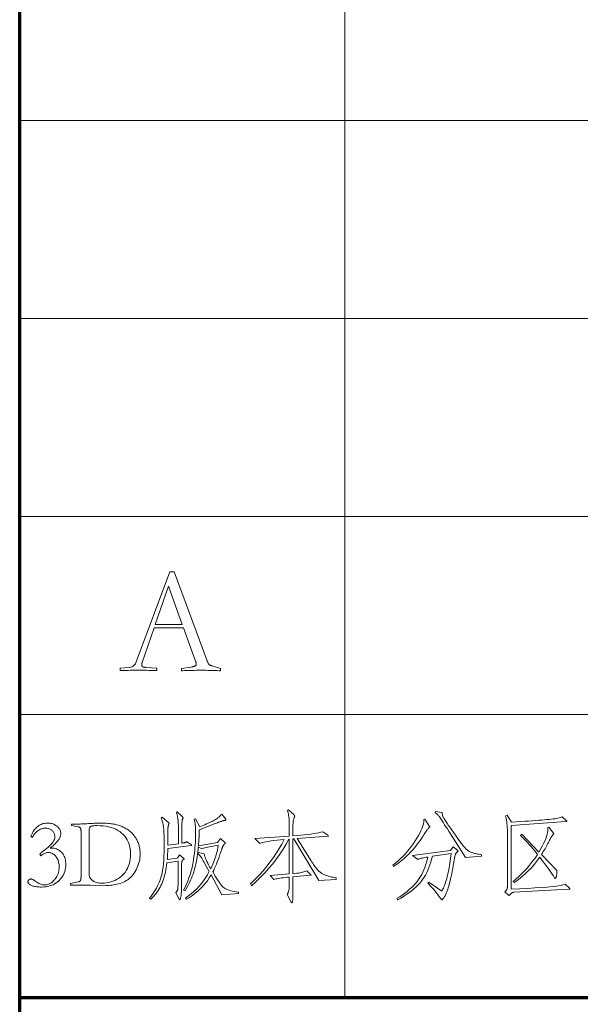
# Model space of a CAD drawing. Extents: x 0 to 1189, y 0 to 841.
# Tile 89 of 132: x 989 to 1009, y 76 to 111. Entities that reach past the tile are written whole.
import ezdxf

# ---------------------------------------------------------------- set-up
doc = ezdxf.new("R2010")
doc.units = 0

msp = doc.modelspace()

# ---------------------------------------------------------------- linework, layer by layer
at = {"color": 5, "lineweight": 70}
for p, q in [((989, 20), (989, 821)), ((989, 76), (1169, 76))]:
    msp.add_line(p, q, dxfattribs=at)
at = {"color": 7, "lineweight": 13}
for p, q in [((1000.5, 821), (1000.5, 76)), ((1169, 107), (989, 107)), ((1169, 100), (989, 100)), ((1169, 93), (989, 93)), ((1169, 86), (989, 86))]:
    msp.add_line(p, q, dxfattribs=at)
for points in [[(993.754, 89.064), (993.331, 87.839), (993.328, 87.829), (993.326, 87.819), (993.323, 87.81), (993.321, 87.801), (993.32, 87.792), (993.318, 87.784), (993.317, 87.776), (993.316, 87.768), (993.316, 87.761), (993.316, 87.755), (993.316, 87.747), (993.317, 87.739), (993.318, 87.731), (993.321, 87.725), (993.324, 87.718), (993.327, 87.712), (993.331, 87.706), (993.336, 87.701), (993.341, 87.696), (993.347, 87.692), (993.354, 87.688), (993.363, 87.684), (993.372, 87.68), (993.384, 87.677), (993.396, 87.674), (993.41, 87.672), (993.425, 87.67), (993.442, 87.668), (993.46, 87.666), (993.479, 87.665), (993.849, 87.639), (993.849, 87.554), (993.824, 87.556), (993.791, 87.558), (993.748, 87.56), (993.697, 87.561), (993.636, 87.562), (993.567, 87.563), (993.489, 87.564), (993.401, 87.564), (993.305, 87.565), (993.2, 87.565), (993.094, 87.565), (992.998, 87.564), (992.91, 87.564), (992.832, 87.563), (992.763, 87.562), (992.702, 87.561), (992.651, 87.56), (992.608, 87.558), (992.575, 87.556), (992.55, 87.554), (992.55, 87.639), (992.883, 87.665), (992.917, 87.67), (992.948, 87.678), (992.978, 87.689), (993.005, 87.704), (993.031, 87.722), (993.054, 87.743), (993.075, 87.768), (993.094, 87.795), (993.111, 87.826), (993.126, 87.861), (994.308, 91.049), (994.461, 91.049), (995.628, 87.897), (995.635, 87.88), (995.642, 87.864), (995.65, 87.849), (995.657, 87.835), (995.664, 87.822), (995.67, 87.811), (995.677, 87.8), (995.684, 87.791), (995.69, 87.783), (995.696, 87.776), (995.703, 87.77), (995.711, 87.764), (995.72, 87.758), (995.73, 87.752), (995.741, 87.746), (995.753, 87.74), (995.767, 87.734), (995.781, 87.729), (995.796, 87.723), (995.813, 87.718), (996.103, 87.628), (996.103, 87.549), (996.048, 87.552), (995.989, 87.555), (995.928, 87.557), (995.863, 87.559), (995.795, 87.561), (995.725, 87.562), (995.651, 87.563), (995.574, 87.564), (995.494, 87.565), (995.411, 87.565), (995.328, 87.565), (995.249, 87.564), (995.172, 87.563), (995.098, 87.562), (995.027, 87.561), (994.96, 87.559), (994.895, 87.557), (994.834, 87.555), (994.775, 87.552), (994.72, 87.549), (994.72, 87.628), (995.068, 87.681), (995.088, 87.684), (995.106, 87.688), (995.123, 87.691), (995.139, 87.695), (995.153, 87.698), (995.167, 87.702), (995.179, 87.706), (995.19, 87.71), (995.2, 87.714), (995.208, 87.718), (995.216, 87.722), (995.222, 87.727), (995.228, 87.733), (995.234, 87.738), (995.238, 87.744), (995.241, 87.751), (995.244, 87.758), (995.246, 87.765), (995.247, 87.773), (995.248, 87.781), (995.247, 87.788), (995.247, 87.796), (995.245, 87.804), (995.244, 87.813), (995.241, 87.824), (995.238, 87.835), (995.235, 87.846), (995.231, 87.859), (995.226, 87.873), (995.221, 87.887), (994.794, 89.064)], [(994.752, 89.18), (994.261, 90.542), (993.796, 89.18)], [(995.066, 81.402), (995.068, 81.4), (995.071, 81.398), (995.073, 81.396), (995.075, 81.394), (995.076, 81.392), (995.077, 81.391), (995.078, 81.389), (995.079, 81.387), (995.079, 81.385), (995.08, 81.383), (995.079, 81.382), (995.079, 81.38), (995.078, 81.379), (995.077, 81.377), (995.075, 81.376), (995.073, 81.375), (995.071, 81.374), (995.068, 81.373), (995.065, 81.372), (995.062, 81.371), (994.24, 81.271), (994.239, 81.222), (994.237, 81.176), (994.236, 81.131), (994.234, 81.089), (994.232, 81.048), (994.23, 81.009), (994.229, 80.972), (994.227, 80.936), (994.225, 80.903), (994.223, 80.872), (994.583, 80.927), (994.656, 81.038), (994.805, 80.913), (994.807, 80.912), (994.809, 80.91), (994.811, 80.909), (994.812, 80.907), (994.813, 80.905), (994.814, 80.904), (994.815, 80.902), (994.815, 80.9), (994.816, 80.898), (994.816, 80.896), (994.816, 80.894), (994.815, 80.892), (994.815, 80.89), (994.814, 80.888), (994.812, 80.886), (994.811, 80.885), (994.809, 80.883), (994.807, 80.881), (994.805, 80.88), (994.802, 80.879), (994.788, 80.871), (994.776, 80.861), (994.765, 80.849), (994.755, 80.836), (994.747, 80.82), (994.741, 80.803), (994.736, 80.784), (994.732, 80.763), (994.73, 80.74), (994.729, 80.716), (994.729, 79.994), (994.729, 79.943), (994.728, 79.894), (994.727, 79.847), (994.726, 79.803), (994.724, 79.762), (994.721, 79.723), (994.718, 79.687), (994.715, 79.653), (994.711, 79.622), (994.707, 79.593), (994.702, 79.567), (994.697, 79.544), (994.693, 79.523), (994.688, 79.506), (994.683, 79.491), (994.678, 79.478), (994.672, 79.469), (994.667, 79.462), (994.662, 79.458), (994.656, 79.456), (994.654, 79.456), (994.652, 79.457), (994.651, 79.457), (994.649, 79.458), (994.648, 79.459), (994.646, 79.46), (994.645, 79.461), (994.644, 79.463), (994.643, 79.465), (994.642, 79.467), (994.528, 79.713), (994.537, 79.724), (994.545, 79.736), (994.552, 79.747), (994.559, 79.759), (994.566, 79.771), (994.571, 79.783), (994.577, 79.795), (994.581, 79.807), (994.585, 79.82), (994.589, 79.833), (994.592, 79.847), (994.594, 79.865), (994.597, 79.886), (994.599, 79.91), (994.6, 79.937), (994.602, 79.968), (994.603, 80.002), (994.604, 80.039), (994.604, 80.079), (994.604, 80.122), (994.604, 80.823), (994.209, 80.761), (994.197, 80.673), (994.184, 80.588), (994.169, 80.506), (994.153, 80.427), (994.135, 80.351), (994.116, 80.278), (994.095, 80.208), (994.073, 80.141), (994.05, 80.077), (994.025, 80.017), (993.998, 79.958), (993.968, 79.9), (993.936, 79.843), (993.902, 79.787), (993.865, 79.732), (993.825, 79.677), (993.782, 79.624), (993.737, 79.572), (993.69, 79.521), (993.64, 79.47), (993.595, 79.512), (993.65, 79.583), (993.702, 79.654), (993.75, 79.725), (993.796, 79.797), (993.838, 79.869), (993.876, 79.941), (993.911, 80.013), (993.943, 80.086), (993.972, 80.159), (993.997, 80.232), (994.02, 80.31), (994.04, 80.398), (994.057, 80.497), (994.073, 80.606), (994.086, 80.725), (994.096, 80.854), (994.104, 80.993), (994.11, 81.142), (994.114, 81.302), (994.115, 81.472), (994.114, 81.6), (994.111, 81.719), (994.105, 81.829), (994.097, 81.93), (994.087, 82.021), (994.075, 82.102), (994.061, 82.175), (994.044, 82.238), (994.025, 82.291), (994.004, 82.336), (994.035, 82.37), (994.271, 82.173), (994.274, 82.17), (994.276, 82.168), (994.278, 82.166), (994.28, 82.164), (994.282, 82.162), (994.283, 82.16), (994.284, 82.158), (994.285, 82.156), (994.285, 82.154), (994.285, 82.152), (994.285, 82.15), (994.285, 82.147), (994.284, 82.145), (994.283, 82.142), (994.282, 82.14), (994.281, 82.137), (994.279, 82.134), (994.277, 82.131), (994.275, 82.127), (994.273, 82.124), (994.271, 82.12), (994.268, 82.115), (994.266, 82.109), (994.264, 82.101), (994.261, 82.093), (994.259, 82.083), (994.257, 82.073), (994.255, 82.061), (994.253, 82.048), (994.25, 82.034), (994.248, 82.019), (994.247, 82.005), (994.245, 81.992), (994.244, 81.978), (994.243, 81.965), (994.242, 81.953), (994.241, 81.94), (994.24, 81.928), (994.24, 81.917), (994.24, 81.905), (994.243, 81.704), (994.244, 81.679), (994.245, 81.652), (994.245, 81.624), (994.245, 81.594), (994.245, 81.562), (994.245, 81.529), (994.245, 81.493), (994.245, 81.457), (994.244, 81.418), (994.243, 81.378), (994.615, 81.434), (994.615, 82.006), (994.614, 82.076), (994.612, 82.141), (994.608, 82.203), (994.603, 82.261), (994.596, 82.316), (994.588, 82.366), (994.579, 82.413), (994.568, 82.456), (994.556, 82.495), (994.542, 82.53), (994.573, 82.561), (994.76, 82.381), (994.765, 82.377), (994.769, 82.373), (994.773, 82.369), (994.776, 82.365), (994.779, 82.362), (994.781, 82.359), (994.782, 82.356), (994.784, 82.353), (994.784, 82.35), (994.785, 82.348), (994.785, 82.345), (994.784, 82.343), (994.783, 82.34), (994.782, 82.337), (994.781, 82.334), (994.78, 82.331), (994.778, 82.328), (994.776, 82.325), (994.773, 82.322), (994.771, 82.318), (994.764, 82.308), (994.758, 82.294), (994.753, 82.275), (994.749, 82.252), (994.745, 82.225), (994.742, 82.193), (994.739, 82.156), (994.737, 82.115), (994.736, 82.07), (994.736, 82.02), (994.736, 81.454), (994.76, 81.458), (994.783, 81.462), (994.805, 81.466), (994.825, 81.471), (994.844, 81.476), (994.861, 81.482), (994.877, 81.487), (994.892, 81.493), (994.905, 81.5), (994.917, 81.506)], [(1000.19, 80.174), (999.586, 80.133), (998.698, 81.607), (998.667, 81.604), (998.667, 80.376), (998.734, 80.383), (998.798, 80.391), (998.857, 80.399), (998.912, 80.408), (998.963, 80.417), (999.01, 80.427), (999.052, 80.438), (999.09, 80.449), (999.123, 80.46), (999.152, 80.473), (999.291, 80.351), (999.294, 80.349), (999.296, 80.347), (999.298, 80.345), (999.3, 80.343), (999.301, 80.341), (999.303, 80.339), (999.304, 80.338), (999.304, 80.336), (999.305, 80.334), (999.305, 80.332), (999.305, 80.331), (999.304, 80.329), (999.303, 80.328), (999.302, 80.327), (999.301, 80.326), (999.299, 80.325), (999.296, 80.324), (999.294, 80.324), (999.291, 80.324), (999.288, 80.324), (998.667, 80.268), (998.667, 79.848), (998.666, 79.78), (998.666, 79.717), (998.665, 79.659), (998.665, 79.608), (998.664, 79.562), (998.662, 79.521), (998.661, 79.487), (998.659, 79.458), (998.657, 79.434), (998.654, 79.416), (998.652, 79.402), (998.649, 79.39), (998.647, 79.378), (998.644, 79.369), (998.642, 79.36), (998.639, 79.354), (998.637, 79.348), (998.634, 79.345), (998.631, 79.343), (998.628, 79.342), (998.626, 79.342), (998.623, 79.343), (998.62, 79.344), (998.617, 79.346), (998.615, 79.349), (998.612, 79.352), (998.609, 79.355), (998.606, 79.36), (998.603, 79.364), (998.601, 79.37), (998.465, 79.644), (998.479, 79.669), (998.492, 79.697), (998.503, 79.728), (998.512, 79.762), (998.52, 79.799), (998.527, 79.839), (998.532, 79.882), (998.535, 79.928), (998.537, 79.977), (998.538, 80.029), (998.538, 80.254), (998.46, 80.247), (998.388, 80.24), (998.32, 80.232), (998.257, 80.224), (998.2, 80.216), (998.148, 80.208), (998.101, 80.199), (998.059, 80.19), (998.022, 80.18), (997.99, 80.171), (997.862, 80.306), (998.538, 80.365), (998.538, 81.593), (998.524, 81.593), (998.425, 81.414), (998.319, 81.238), (998.205, 81.065), (998.084, 80.896), (997.955, 80.729), (997.818, 80.567), (997.674, 80.407), (997.522, 80.251), (997.363, 80.098), (997.196, 79.949), (997.161, 80.015), (997.318, 80.17), (997.467, 80.326), (997.608, 80.482), (997.74, 80.638), (997.863, 80.794), (997.979, 80.951), (998.085, 81.108), (998.183, 81.265), (998.273, 81.422), (998.354, 81.579), (998.225, 81.568), (998.106, 81.556), (997.996, 81.544), (997.896, 81.532), (997.805, 81.519), (997.724, 81.505), (997.653, 81.491), (997.592, 81.477), (997.54, 81.463), (997.497, 81.448), (997.317, 81.621), (998.538, 81.701), (998.538, 82.089), (998.538, 82.153), (998.536, 82.213), (998.532, 82.271), (998.528, 82.327), (998.522, 82.38), (998.514, 82.43), (998.506, 82.478), (998.496, 82.523), (998.485, 82.566), (998.472, 82.606), (998.507, 82.637), (998.694, 82.464), (998.701, 82.458), (998.707, 82.452), (998.712, 82.446), (998.716, 82.441), (998.72, 82.436), (998.723, 82.431), (998.726, 82.426), (998.728, 82.422), (998.729, 82.418), (998.729, 82.414), (998.729, 82.41), (998.728, 82.406), (998.728, 82.401), (998.727, 82.396), (998.726, 82.392), (998.724, 82.386), (998.722, 82.381), (998.72, 82.375), (998.718, 82.369), (998.715, 82.363), (998.706, 82.339), (998.698, 82.314), (998.69, 82.289), (998.684, 82.262), (998.679, 82.234), (998.674, 82.206), (998.671, 82.176), (998.669, 82.146), (998.667, 82.115), (998.667, 82.082), (998.667, 81.708), (998.811, 81.72), (998.946, 81.733), (999.073, 81.746), (999.192, 81.76), (999.301, 81.775), (999.403, 81.791), (999.495, 81.807), (999.579, 81.824), (999.654, 81.842), (999.721, 81.86), (999.898, 81.735), (999.902, 81.733), (999.906, 81.73), (999.909, 81.727), (999.911, 81.725), (999.914, 81.722), (999.916, 81.72), (999.917, 81.718), (999.918, 81.715), (999.919, 81.713), (999.919, 81.711), (999.919, 81.709), (999.918, 81.707), (999.917, 81.706), (999.916, 81.704), (999.914, 81.703), (999.911, 81.702), (999.909, 81.702), (999.906, 81.701), (999.902, 81.701), (999.898, 81.701), (998.816, 81.617), (999.308, 80.83), (999.336, 80.786), (999.364, 80.745), (999.39, 80.705), (999.415, 80.668), (999.44, 80.634), (999.464, 80.602), (999.487, 80.572), (999.509, 80.545), (999.531, 80.52), (999.551, 80.497), (999.572, 80.476), (999.593, 80.456), (999.615, 80.437), (999.638, 80.419), (999.661, 80.402), (999.686, 80.386), (999.711, 80.371), (999.737, 80.357), (999.763, 80.344), (999.791, 80.332), (999.82, 80.321), (999.851, 80.31), (999.885, 80.299), (999.921, 80.288), (999.96, 80.278), (1000.001, 80.268), (1000.044, 80.258), (1000.09, 80.248), (1000.139, 80.239), (1000.19, 80.23)], [(1005.337, 80.99), (1004.775, 80.944), (1004.182, 81.874), (1004.128, 81.958), (1004.078, 82.035), (1004.033, 82.105), (1003.991, 82.169), (1003.955, 82.225), (1003.922, 82.274), (1003.894, 82.317), (1003.87, 82.353), (1003.85, 82.381), (1003.835, 82.403), (1003.822, 82.421), (1003.808, 82.438), (1003.795, 82.454), (1003.781, 82.468), (1003.767, 82.482), (1003.753, 82.494), (1003.739, 82.506), (1003.725, 82.516), (1003.711, 82.525), (1003.696, 82.533), (1003.71, 82.571), (1003.942, 82.54), (1003.942, 82.525), (1003.943, 82.509), (1003.945, 82.493), (1003.948, 82.477), (1003.952, 82.46), (1003.956, 82.443), (1003.962, 82.426), (1003.969, 82.408), (1003.977, 82.39), (1003.986, 82.372), (1003.996, 82.352), (1004.009, 82.33), (1004.024, 82.305), (1004.041, 82.277), (1004.061, 82.246), (1004.083, 82.212), (1004.107, 82.176), (1004.133, 82.137), (1004.161, 82.096), (1004.192, 82.051), (1004.518, 81.59), (1004.55, 81.545), (1004.581, 81.504), (1004.61, 81.464), (1004.637, 81.428), (1004.664, 81.394), (1004.688, 81.363), (1004.712, 81.335), (1004.734, 81.309), (1004.754, 81.286), (1004.773, 81.265), (1004.792, 81.247), (1004.811, 81.229), (1004.83, 81.213), (1004.85, 81.198), (1004.871, 81.183), (1004.892, 81.17), (1004.913, 81.158), (1004.935, 81.147), (1004.957, 81.137), (1004.98, 81.128), (1005.004, 81.12), (1005.031, 81.112), (1005.06, 81.103), (1005.092, 81.095), (1005.126, 81.087), (1005.163, 81.078), (1005.203, 81.07), (1005.245, 81.062), (1005.29, 81.053), (1005.337, 81.045)], [(989.456, 81.656), (989.394, 81.69), (989.414, 81.737), (989.436, 81.781), (989.458, 81.823), (989.481, 81.862), (989.505, 81.899), (989.529, 81.933), (989.555, 81.965), (989.581, 81.995), (989.609, 82.021), (989.637, 82.046), (989.666, 82.068), (989.696, 82.088), (989.728, 82.105), (989.762, 82.12), (989.797, 82.133), (989.833, 82.144), (989.871, 82.152), (989.911, 82.157), (989.952, 82.161), (989.994, 82.162), (990.032, 82.161), (990.069, 82.158), (990.105, 82.152), (990.139, 82.144), (990.173, 82.134), (990.205, 82.122), (990.235, 82.108), (990.265, 82.091), (990.293, 82.072), (990.32, 82.051), (990.345, 82.029), (990.367, 82.006), (990.387, 81.982), (990.404, 81.958), (990.419, 81.934), (990.431, 81.909), (990.44, 81.884), (990.447, 81.858), (990.45, 81.832), (990.452, 81.805), (990.451, 81.778), (990.448, 81.751), (990.443, 81.725), (990.437, 81.699), (990.429, 81.673), (990.419, 81.647), (990.407, 81.622), (990.393, 81.597), (990.377, 81.573), (990.36, 81.548), (990.34, 81.524), (990.319, 81.499), (990.295, 81.473), (990.27, 81.447), (990.242, 81.421), (990.213, 81.394), (990.181, 81.366), (990.147, 81.338), (990.112, 81.31), (990.074, 81.281), (990.123, 81.283), (990.171, 81.281), (990.217, 81.275), (990.26, 81.265), (990.302, 81.252), (990.341, 81.236), (990.379, 81.215), (990.414, 81.191), (990.448, 81.163), (990.48, 81.132), (990.509, 81.098), (990.534, 81.061), (990.557, 81.023), (990.577, 80.984), (990.594, 80.942), (990.608, 80.898), (990.618, 80.853), (990.626, 80.805), (990.631, 80.756), (990.632, 80.705), (990.63, 80.639), (990.623, 80.575), (990.611, 80.513), (990.594, 80.453), (990.572, 80.395), (990.546, 80.339), (990.515, 80.285), (990.479, 80.233), (990.438, 80.184), (990.393, 80.136), (990.344, 80.092), (990.292, 80.053), (990.237, 80.018), (990.18, 79.987), (990.12, 79.962), (990.058, 79.941), (989.993, 79.925), (989.925, 79.913), (989.855, 79.906), (989.782, 79.904), (989.736, 79.904), (989.691, 79.906), (989.649, 79.909), (989.609, 79.913), (989.572, 79.918), (989.536, 79.924), (989.503, 79.932), (989.473, 79.94), (989.444, 79.95), (989.418, 79.961), (989.394, 79.973), (989.373, 79.985), (989.354, 79.997), (989.338, 80.01), (989.324, 80.023), (989.313, 80.037), (989.304, 80.05), (989.298, 80.065), (989.294, 80.079), (989.293, 80.095), (989.293, 80.101), (989.294, 80.108), (989.296, 80.115), (989.298, 80.121), (989.301, 80.128), (989.305, 80.134), (989.309, 80.141), (989.314, 80.147), (989.32, 80.153), (989.326, 80.159), (989.333, 80.164), (989.339, 80.169), (989.346, 80.174), (989.353, 80.178), (989.36, 80.181), (989.367, 80.184), (989.375, 80.186), (989.382, 80.187), (989.39, 80.188), (989.397, 80.188), (989.409, 80.188), (989.421, 80.186), (989.434, 80.183), (989.447, 80.178), (989.461, 80.173), (989.474, 80.166), (989.488, 80.158), (989.503, 80.148), (989.517, 80.138), (989.532, 80.126), (989.571, 80.098), (989.608, 80.073), (989.644, 80.051), (989.678, 80.033), (989.712, 80.017), (989.744, 80.003), (989.776, 79.993), (989.806, 79.986), (989.834, 79.982), (989.862, 79.98), (989.904, 79.982), (989.945, 79.987), (989.984, 79.997), (990.023, 80.01), (990.061, 80.026), (990.098, 80.046), (990.134, 80.07), (990.168, 80.098), (990.202, 80.129), (990.235, 80.164), (990.266, 80.202), (990.293, 80.241), (990.317, 80.281), (990.338, 80.324), (990.356, 80.368), (990.37, 80.413), (990.382, 80.46), (990.39, 80.509), (990.395, 80.56), (990.396, 80.611), (990.395, 80.655), (990.392, 80.697), (990.386, 80.738), (990.379, 80.777), (990.369, 80.814), (990.357, 80.85), (990.343, 80.884), (990.326, 80.917), (990.308, 80.948), (990.287, 80.977), (990.265, 81.005), (990.241, 81.029), (990.216, 81.051), (990.19, 81.07), (990.163, 81.085), (990.135, 81.098), (990.106, 81.108), (990.076, 81.116), (990.044, 81.12), (990.011, 81.121), (989.985, 81.12), (989.96, 81.117), (989.934, 81.111), (989.907, 81.103), (989.881, 81.092), (989.855, 81.079), (989.828, 81.064), (989.801, 81.046), (989.775, 81.026), (989.748, 81.003), (989.709, 81.069), (989.723, 81.082), (989.738, 81.094), (989.752, 81.107), (989.767, 81.119), (989.782, 81.132), (989.798, 81.144), (989.813, 81.157), (989.829, 81.169), (989.846, 81.182), (989.862, 81.194), (989.935, 81.25), (989.999, 81.303), (990.057, 81.355), (990.106, 81.405), (990.148, 81.454), (990.183, 81.5), (990.209, 81.545), (990.228, 81.588), (990.24, 81.63), (990.244, 81.67), (990.243, 81.697), (990.24, 81.724), (990.235, 81.75), (990.228, 81.774), (990.22, 81.798), (990.209, 81.82), (990.197, 81.841), (990.183, 81.862), (990.166, 81.881), (990.148, 81.898), (990.129, 81.915), (990.108, 81.93), (990.087, 81.943), (990.064, 81.954), (990.041, 81.964), (990.017, 81.971), (989.992, 81.977), (989.966, 81.982), (989.939, 81.984), (989.911, 81.985), (989.883, 81.984), (989.856, 81.982), (989.829, 81.978), (989.802, 81.972), (989.776, 81.964), (989.75, 81.955), (989.724, 81.944), (989.699, 81.931), (989.673, 81.916), (989.649, 81.9), (989.625, 81.882), (989.602, 81.863), (989.58, 81.843), (989.559, 81.82), (989.539, 81.797), (989.52, 81.771), (989.503, 81.745), (989.486, 81.716), (989.471, 81.687)], [(991.17, 81.871), (991.17, 81.887), (991.169, 81.902), (991.168, 81.916), (991.167, 81.93), (991.165, 81.942), (991.162, 81.953), (991.16, 81.964), (991.157, 81.973), (991.153, 81.981), (991.149, 81.989), (991.145, 81.995), (991.139, 82.002), (991.133, 82.007), (991.126, 82.013), (991.119, 82.017), (991.11, 82.022), (991.101, 82.025), (991.091, 82.029), (991.081, 82.031), (991.069, 82.034), (990.833, 82.075), (990.833, 82.131), (990.879, 82.13), (990.926, 82.129), (990.975, 82.129), (991.027, 82.13), (991.08, 82.13), (991.135, 82.132), (991.192, 82.134), (991.251, 82.136), (991.312, 82.14), (991.375, 82.143), (991.437, 82.147), (991.495, 82.15), (991.549, 82.153), (991.6, 82.155), (991.647, 82.157), (991.69, 82.159), (991.73, 82.16), (991.765, 82.161), (991.797, 82.162), (991.826, 82.162), (991.892, 82.162), (991.956, 82.161), (992.017, 82.159), (992.075, 82.156), (992.13, 82.153), (992.182, 82.148), (992.232, 82.143), (992.278, 82.138), (992.322, 82.131), (992.363, 82.124), (992.403, 82.116), (992.441, 82.106), (992.48, 82.095), (992.518, 82.083), (992.555, 82.07), (992.592, 82.056), (992.629, 82.04), (992.665, 82.023), (992.701, 82.005), (992.736, 81.985), (992.771, 81.965), (992.804, 81.944), (992.836, 81.922), (992.866, 81.899), (992.896, 81.876), (992.924, 81.853), (992.951, 81.828), (992.977, 81.803), (993.001, 81.777), (993.024, 81.751), (993.046, 81.724), (993.067, 81.696), (993.087, 81.667), (993.106, 81.638), (993.124, 81.608), (993.141, 81.576), (993.157, 81.545), (993.172, 81.512), (993.186, 81.478), (993.199, 81.444), (993.211, 81.409), (993.222, 81.374), (993.231, 81.338), (993.239, 81.302), (993.246, 81.265), (993.252, 81.228), (993.256, 81.191), (993.259, 81.153), (993.261, 81.115), (993.262, 81.076), (993.26, 81.011), (993.255, 80.947), (993.245, 80.883), (993.233, 80.82), (993.217, 80.757), (993.197, 80.694), (993.173, 80.633), (993.146, 80.571), (993.116, 80.51), (993.081, 80.45), (993.044, 80.392), (993.005, 80.338), (992.963, 80.288), (992.92, 80.243), (992.874, 80.201), (992.826, 80.163), (992.776, 80.129), (992.724, 80.1), (992.67, 80.074), (992.613, 80.053), (992.556, 80.034), (992.499, 80.018), (992.442, 80.003), (992.385, 79.991), (992.329, 79.98), (992.274, 79.971), (992.218, 79.965), (992.163, 79.96), (992.109, 79.957), (992.055, 79.956), (991.492, 79.97), (990.799, 79.97), (990.799, 80.025), (991.069, 80.084), (991.08, 80.086), (991.09, 80.089), (991.1, 80.093), (991.108, 80.096), (991.117, 80.101), (991.124, 80.105), (991.131, 80.111), (991.137, 80.116), (991.143, 80.123), (991.147, 80.129), (991.152, 80.137), (991.155, 80.146), (991.159, 80.156), (991.162, 80.167), (991.164, 80.18), (991.166, 80.193), (991.168, 80.208), (991.169, 80.225), (991.17, 80.242), (991.17, 80.261)], [(996.741, 79.675), (996.155, 79.633), (995.773, 80.33), (995.708, 80.226), (995.638, 80.125), (995.563, 80.029), (995.483, 79.936), (995.398, 79.848), (995.308, 79.764), (995.212, 79.685), (995.112, 79.609), (995.006, 79.537), (994.896, 79.47), (994.864, 79.515), (994.968, 79.588), (995.067, 79.665), (995.162, 79.746), (995.252, 79.833), (995.339, 79.924), (995.421, 80.019), (995.499, 80.12), (995.573, 80.225), (995.642, 80.334), (995.707, 80.448), (995.555, 80.729), (995.524, 80.783), (995.495, 80.833), (995.468, 80.878), (995.442, 80.919), (995.417, 80.956), (995.394, 80.988), (995.372, 81.016), (995.352, 81.039), (995.333, 81.058), (995.315, 81.073), (995.326, 81.121), (995.524, 81.073), (995.532, 81.039), (995.543, 81.001), (995.558, 80.959), (995.576, 80.913), (995.598, 80.863), (995.623, 80.809), (995.652, 80.751), (995.685, 80.689), (995.72, 80.623), (995.759, 80.552), (995.797, 80.633), (995.832, 80.713), (995.865, 80.795), (995.895, 80.877), (995.923, 80.959), (995.949, 81.042), (995.972, 81.126), (995.993, 81.211), (996.011, 81.296), (996.027, 81.382), (995.939, 81.367), (995.858, 81.353), (995.783, 81.339), (995.715, 81.326), (995.654, 81.312), (995.599, 81.299), (995.55, 81.286), (995.508, 81.274), (995.473, 81.262), (995.444, 81.25), (995.319, 81.326), (995.311, 81.234), (995.301, 81.143), (995.29, 81.056), (995.278, 80.97), (995.265, 80.887), (995.25, 80.806), (995.234, 80.727), (995.217, 80.651), (995.198, 80.577), (995.178, 80.506), (995.157, 80.435), (995.133, 80.363), (995.106, 80.291), (995.077, 80.218), (995.045, 80.144), (995.011, 80.07), (994.975, 79.995), (994.936, 79.919), (994.894, 79.842), (994.851, 79.765), (994.795, 79.793), (994.85, 79.9), (994.9, 80.008), (994.947, 80.116), (994.989, 80.225), (995.027, 80.334), (995.06, 80.442), (995.09, 80.551), (995.115, 80.661), (995.136, 80.77), (995.152, 80.88), (995.166, 80.989), (995.179, 81.095), (995.19, 81.199), (995.199, 81.299), (995.207, 81.398), (995.214, 81.493), (995.219, 81.586), (995.222, 81.677), (995.224, 81.765), (995.225, 81.85), (995.225, 81.902), (995.223, 81.953), (995.221, 82.002), (995.217, 82.05), (995.212, 82.095), (995.206, 82.139), (995.2, 82.181), (995.192, 82.222), (995.183, 82.26), (995.173, 82.297), (995.215, 82.315), (995.367, 82.03), (995.432, 82.057), (995.494, 82.083), (995.553, 82.108), (995.609, 82.133), (995.662, 82.157), (995.712, 82.18), (995.76, 82.203), (995.805, 82.225), (995.847, 82.246), (995.886, 82.266), (995.922, 82.286), (995.956, 82.306), (995.987, 82.327), (996.015, 82.347), (996.04, 82.367), (996.062, 82.387), (996.082, 82.407), (996.099, 82.427), (996.113, 82.447), (996.124, 82.467), (996.155, 82.481), (996.287, 82.297), (996.288, 82.295), (996.289, 82.292), (996.29, 82.29), (996.291, 82.287), (996.292, 82.285), (996.293, 82.283), (996.293, 82.281), (996.293, 82.279), (996.294, 82.277), (996.294, 82.275), (996.293, 82.273), (996.292, 82.272), (996.29, 82.27), (996.288, 82.269), (996.284, 82.267), (996.28, 82.266), (996.275, 82.264), (996.269, 82.263), (996.263, 82.262), (996.256, 82.261), (996.248, 82.26), (996.239, 82.258), (996.229, 82.256), (996.219, 82.254), (996.208, 82.251), (996.196, 82.248), (996.183, 82.244), (996.17, 82.24), (996.156, 82.236), (996.141, 82.232), (996.124, 82.226), (996.104, 82.219), (996.082, 82.211), (996.056, 82.202), (996.027, 82.191), (995.995, 82.179), (995.959, 82.165), (995.921, 82.15), (995.88, 82.134), (995.836, 82.117), (995.354, 81.926), (995.351, 81.851), (995.349, 81.78), (995.346, 81.714), (995.344, 81.651), (995.341, 81.592), (995.337, 81.538), (995.334, 81.487), (995.33, 81.441), (995.326, 81.399), (995.322, 81.361), (996.002, 81.482), (996.106, 81.614), (996.263, 81.461), (996.264, 81.46), (996.266, 81.459), (996.268, 81.457), (996.269, 81.456), (996.27, 81.454), (996.271, 81.453), (996.272, 81.452), (996.272, 81.45), (996.273, 81.449), (996.273, 81.448), (996.273, 81.446), (996.272, 81.445), (996.271, 81.443), (996.27, 81.442), (996.268, 81.44), (996.266, 81.439), (996.264, 81.437), (996.261, 81.435), (996.257, 81.434), (996.254, 81.432), (996.25, 81.43), (996.246, 81.426), (996.241, 81.422), (996.236, 81.417), (996.231, 81.411), (996.225, 81.403), (996.219, 81.395), (996.213, 81.386), (996.207, 81.376), (996.2, 81.364), (996.193, 81.352), (996.187, 81.34), (996.18, 81.328), (996.174, 81.316), (996.169, 81.304), (996.163, 81.291), (996.158, 81.278), (996.153, 81.265), (996.149, 81.252), (996.145, 81.239), (996.115, 81.143), (996.084, 81.05), (996.053, 80.96), (996.022, 80.875), (995.991, 80.793), (995.959, 80.714), (995.927, 80.64), (995.895, 80.569), (995.862, 80.502), (995.829, 80.438), (995.874, 80.358), (995.918, 80.284), (995.96, 80.216), (996, 80.153), (996.039, 80.096), (996.075, 80.045), (996.11, 79.999), (996.143, 79.96), (996.174, 79.925), (996.203, 79.897), (996.234, 79.872), (996.271, 79.849), (996.312, 79.828), (996.358, 79.808), (996.409, 79.79), (996.465, 79.774), (996.527, 79.76), (996.593, 79.747), (996.665, 79.736), (996.741, 79.727)], [(1003.498, 82.044), (1003.5, 82.042), (1003.501, 82.04), (1003.502, 82.038), (1003.503, 82.036), (1003.504, 82.034), (1003.504, 82.032), (1003.505, 82.03), (1003.505, 82.029), (1003.505, 82.027), (1003.505, 82.025), (1003.505, 82.023), (1003.504, 82.021), (1003.503, 82.019), (1003.502, 82.017), (1003.5, 82.015), (1003.498, 82.013), (1003.495, 82.01), (1003.492, 82.008), (1003.488, 82.005), (1003.484, 82.003), (1003.473, 81.993), (1003.46, 81.981), (1003.445, 81.965), (1003.429, 81.947), (1003.412, 81.925), (1003.393, 81.899), (1003.373, 81.871), (1003.351, 81.839), (1003.328, 81.805), (1003.304, 81.767), (1003.257, 81.692), (1003.209, 81.619), (1003.161, 81.548), (1003.113, 81.48), (1003.064, 81.415), (1003.015, 81.351), (1002.965, 81.29), (1002.916, 81.232), (1002.865, 81.175), (1002.815, 81.121), (1002.763, 81.069), (1002.71, 81.017), (1002.656, 80.967), (1002.6, 80.917), (1002.542, 80.867), (1002.482, 80.819), (1002.421, 80.771), (1002.359, 80.724), (1002.294, 80.678), (1002.229, 80.632), (1002.201, 80.677), (1002.296, 80.753), (1002.388, 80.832), (1002.476, 80.912), (1002.561, 80.995), (1002.642, 81.08), (1002.719, 81.167), (1002.793, 81.256), (1002.864, 81.348), (1002.93, 81.442), (1002.994, 81.538), (1003.052, 81.632), (1003.104, 81.722), (1003.15, 81.806), (1003.19, 81.885), (1003.224, 81.958), (1003.252, 82.027), (1003.273, 82.09), (1003.288, 82.148), (1003.298, 82.201), (1003.301, 82.249), (1003.301, 82.253), (1003.3, 82.257), (1003.3, 82.261), (1003.3, 82.265), (1003.3, 82.269), (1003.299, 82.273), (1003.299, 82.276), (1003.298, 82.28), (1003.298, 82.284), (1003.297, 82.287), (1003.335, 82.304)], [(1008.449, 79.866), (1008.451, 79.864), (1008.454, 79.861), (1008.456, 79.859), (1008.458, 79.857), (1008.459, 79.855), (1008.46, 79.852), (1008.461, 79.85), (1008.462, 79.848), (1008.462, 79.845), (1008.463, 79.843), (1008.462, 79.841), (1008.461, 79.839), (1008.46, 79.837), (1008.458, 79.835), (1008.455, 79.834), (1008.451, 79.833), (1008.447, 79.832), (1008.443, 79.831), (1008.437, 79.831), (1008.431, 79.831), (1006.485, 79.72), (1006.477, 79.719), (1006.469, 79.718), (1006.461, 79.716), (1006.454, 79.715), (1006.447, 79.713), (1006.44, 79.71), (1006.433, 79.707), (1006.426, 79.704), (1006.42, 79.701), (1006.414, 79.697), (1006.408, 79.693), (1006.402, 79.689), (1006.396, 79.685), (1006.391, 79.68), (1006.385, 79.674), (1006.379, 79.669), (1006.373, 79.663), (1006.367, 79.657), (1006.361, 79.65), (1006.355, 79.644), (1006.349, 79.637), (1006.344, 79.631), (1006.339, 79.626), (1006.335, 79.621), (1006.33, 79.618), (1006.327, 79.614), (1006.323, 79.612), (1006.32, 79.61), (1006.318, 79.609), (1006.315, 79.609), (1006.313, 79.609), (1006.311, 79.609), (1006.309, 79.61), (1006.306, 79.611), (1006.304, 79.611), (1006.302, 79.613), (1006.299, 79.614), (1006.296, 79.616), (1006.294, 79.617), (1006.291, 79.619), (1006.163, 79.734), (1006.174, 79.745), (1006.184, 79.755), (1006.194, 79.765), (1006.203, 79.775), (1006.211, 79.784), (1006.218, 79.793), (1006.224, 79.801), (1006.229, 79.809), (1006.234, 79.817), (1006.237, 79.824), (1006.24, 79.832), (1006.243, 79.84), (1006.245, 79.85), (1006.247, 79.861), (1006.249, 79.873), (1006.25, 79.887), (1006.251, 79.901), (1006.252, 79.917), (1006.253, 79.934), (1006.253, 79.952), (1006.253, 81.784), (1006.252, 81.862), (1006.25, 81.937), (1006.247, 82.009), (1006.243, 82.078), (1006.237, 82.144), (1006.23, 82.207), (1006.222, 82.266), (1006.213, 82.322), (1006.202, 82.376), (1006.19, 82.426), (1006.242, 82.447), (1006.398, 82.2), (1006.562, 82.21), (1006.717, 82.219), (1006.864, 82.229), (1007.002, 82.237), (1007.131, 82.246), (1007.252, 82.255), (1007.365, 82.263), (1007.469, 82.271), (1007.564, 82.279), (1007.651, 82.287), (1007.731, 82.295), (1007.804, 82.303), (1007.872, 82.311), (1007.935, 82.32), (1007.991, 82.33), (1008.041, 82.339), (1008.086, 82.349), (1008.125, 82.359), (1008.158, 82.37), (1008.185, 82.381), (1008.341, 82.249), (1008.343, 82.247), (1008.345, 82.245), (1008.346, 82.243), (1008.348, 82.241), (1008.349, 82.239), (1008.35, 82.237), (1008.351, 82.235), (1008.351, 82.233), (1008.352, 82.232), (1008.352, 82.23), (1008.351, 82.228), (1008.351, 82.227), (1008.349, 82.225), (1008.347, 82.224), (1008.345, 82.222), (1008.342, 82.221), (1008.338, 82.22), (1008.334, 82.219), (1008.329, 82.218), (1008.324, 82.218), (1006.388, 82.079), (1006.388, 79.827), (1006.693, 79.841), (1006.973, 79.855), (1007.227, 79.871), (1007.456, 79.887), (1007.659, 79.904), (1007.836, 79.922), (1007.989, 79.94), (1008.115, 79.96), (1008.217, 79.98), (1008.293, 80.001)], [(991.454, 80.344), (991.456, 80.322), (991.459, 80.301), (991.465, 80.279), (991.474, 80.258), (991.484, 80.237), (991.497, 80.217), (991.513, 80.197), (991.531, 80.177), (991.551, 80.157), (991.574, 80.138), (991.599, 80.12), (991.626, 80.104), (991.655, 80.089), (991.687, 80.077), (991.72, 80.066), (991.756, 80.058), (991.793, 80.051), (991.833, 80.046), (991.875, 80.043), (991.919, 80.043), (991.998, 80.045), (992.075, 80.053), (992.15, 80.066), (992.223, 80.084), (992.293, 80.108), (992.362, 80.137), (992.429, 80.171), (992.494, 80.21), (992.557, 80.255), (992.618, 80.304), (992.675, 80.359), (992.726, 80.42), (992.771, 80.485), (992.81, 80.556), (992.843, 80.632), (992.87, 80.713), (992.891, 80.799), (992.906, 80.891), (992.915, 80.988), (992.918, 81.09), (992.915, 81.18), (992.906, 81.266), (992.89, 81.347), (992.868, 81.425), (992.84, 81.5), (992.806, 81.57), (992.765, 81.636), (992.719, 81.699), (992.665, 81.757), (992.606, 81.812), (992.541, 81.862), (992.471, 81.907), (992.397, 81.946), (992.317, 81.98), (992.233, 82.009), (992.144, 82.033), (992.05, 82.052), (991.951, 82.065), (991.847, 82.073), (991.739, 82.075), (991.703, 82.075), (991.669, 82.074), (991.639, 82.072), (991.611, 82.07), (991.586, 82.066), (991.564, 82.062), (991.545, 82.058), (991.528, 82.052), (991.514, 82.046), (991.503, 82.039), (991.494, 82.031), (991.485, 82.021), (991.478, 82.009), (991.472, 81.995), (991.466, 81.979), (991.462, 81.961), (991.459, 81.941), (991.456, 81.92), (991.455, 81.896), (991.454, 81.871)], [(1008.005, 80.483), (1008.005, 80.457), (1008.004, 80.433), (1008.003, 80.409), (1008.002, 80.387), (1008, 80.366), (1007.998, 80.347), (1007.995, 80.328), (1007.992, 80.311), (1007.989, 80.295), (1007.986, 80.28), (1007.982, 80.267), (1007.978, 80.255), (1007.974, 80.244), (1007.971, 80.235), (1007.967, 80.227), (1007.964, 80.22), (1007.961, 80.215), (1007.957, 80.212), (1007.954, 80.21), (1007.951, 80.209), (1007.948, 80.209), (1007.945, 80.21), (1007.942, 80.211), (1007.939, 80.212), (1007.936, 80.214), (1007.933, 80.217), (1007.93, 80.219), (1007.927, 80.222), (1007.924, 80.226), (1007.921, 80.23), (1007.881, 80.295), (1007.837, 80.361), (1007.791, 80.429), (1007.743, 80.5), (1007.692, 80.572), (1007.638, 80.645), (1007.582, 80.721), (1007.523, 80.798), (1007.462, 80.877), (1007.398, 80.958), (1007.322, 80.855), (1007.243, 80.755), (1007.161, 80.658), (1007.076, 80.564), (1006.987, 80.473), (1006.896, 80.385), (1006.801, 80.3), (1006.704, 80.218), (1006.603, 80.139), (1006.499, 80.063), (1006.458, 80.105), (1006.565, 80.198), (1006.667, 80.292), (1006.765, 80.386), (1006.858, 80.481), (1006.947, 80.576), (1007.03, 80.672), (1007.109, 80.768), (1007.183, 80.864), (1007.253, 80.961), (1007.318, 81.059), (1007.258, 81.132), (1007.197, 81.204), (1007.137, 81.275), (1007.078, 81.344), (1007.018, 81.411), (1006.958, 81.477), (1006.899, 81.541), (1006.839, 81.604), (1006.78, 81.665), (1006.721, 81.725), (1006.763, 81.767), (1007.366, 81.142), (1007.427, 81.245), (1007.481, 81.343), (1007.529, 81.437), (1007.571, 81.525), (1007.606, 81.609), (1007.634, 81.688), (1007.657, 81.761), (1007.673, 81.83), (1007.682, 81.895), (1007.686, 81.954), (1007.685, 81.959), (1007.685, 81.964), (1007.685, 81.969), (1007.685, 81.973), (1007.685, 81.978), (1007.684, 81.983), (1007.684, 81.988), (1007.683, 81.993), (1007.683, 81.998), (1007.682, 82.003), (1007.717, 82.016), (1007.88, 81.805), (1007.882, 81.802), (1007.884, 81.799), (1007.885, 81.797), (1007.886, 81.794), (1007.888, 81.792), (1007.889, 81.789), (1007.889, 81.787), (1007.89, 81.785), (1007.89, 81.783), (1007.89, 81.781), (1007.89, 81.778), (1007.89, 81.776), (1007.889, 81.774), (1007.887, 81.772), (1007.886, 81.769), (1007.884, 81.767), (1007.882, 81.764), (1007.879, 81.762), (1007.876, 81.759), (1007.873, 81.756), (1007.861, 81.746), (1007.849, 81.732), (1007.836, 81.716), (1007.822, 81.697), (1007.808, 81.675), (1007.793, 81.65), (1007.776, 81.622), (1007.76, 81.591), (1007.742, 81.557), (1007.724, 81.52), (1007.704, 81.481), (1007.683, 81.44), (1007.66, 81.398), (1007.636, 81.353), (1007.61, 81.307), (1007.583, 81.259), (1007.553, 81.209), (1007.523, 81.157), (1007.49, 81.104), (1007.457, 81.049)], [(1004.494, 81.198), (1004.497, 81.196), (1004.499, 81.194), (1004.501, 81.191), (1004.503, 81.189), (1004.504, 81.187), (1004.506, 81.185), (1004.507, 81.183), (1004.507, 81.181), (1004.508, 81.179), (1004.508, 81.177), (1004.508, 81.175), (1004.507, 81.173), (1004.506, 81.171), (1004.505, 81.169), (1004.504, 81.167), (1004.502, 81.164), (1004.499, 81.162), (1004.497, 81.16), (1004.494, 81.158), (1004.491, 81.156), (1004.48, 81.148), (1004.471, 81.139), (1004.462, 81.13), (1004.453, 81.12), (1004.445, 81.11), (1004.438, 81.1), (1004.431, 81.089), (1004.425, 81.078), (1004.419, 81.067), (1004.414, 81.056), (1004.409, 81.043), (1004.405, 81.03), (1004.4, 81.015), (1004.396, 80.999), (1004.392, 80.983), (1004.388, 80.965), (1004.384, 80.946), (1004.38, 80.926), (1004.376, 80.904), (1004.373, 80.882), (1004.354, 80.768), (1004.335, 80.66), (1004.317, 80.557), (1004.299, 80.46), (1004.281, 80.368), (1004.263, 80.281), (1004.245, 80.2), (1004.227, 80.125), (1004.21, 80.055), (1004.192, 79.99), (1004.175, 79.931), (1004.158, 79.875), (1004.141, 79.823), (1004.125, 79.775), (1004.109, 79.73), (1004.092, 79.69), (1004.077, 79.653), (1004.061, 79.621), (1004.046, 79.592), (1004.031, 79.567), (1004.016, 79.546), (1004.003, 79.526), (1003.991, 79.509), (1003.979, 79.494), (1003.969, 79.481), (1003.959, 79.471), (1003.951, 79.463), (1003.944, 79.457), (1003.937, 79.454), (1003.932, 79.453), (1003.93, 79.453), (1003.928, 79.453), (1003.926, 79.454), (1003.924, 79.456), (1003.922, 79.457), (1003.919, 79.459), (1003.917, 79.461), (1003.915, 79.464), (1003.913, 79.467), (1003.911, 79.47), (1003.866, 79.533), (1003.82, 79.595), (1003.774, 79.656), (1003.727, 79.715), (1003.68, 79.773), (1003.633, 79.829), (1003.585, 79.885), (1003.537, 79.939), (1003.488, 79.991), (1003.439, 80.043), (1003.471, 80.074), (1003.929, 79.762), (1003.949, 79.793), (1003.969, 79.829), (1003.988, 79.869), (1004.008, 79.914), (1004.027, 79.964), (1004.047, 80.018), (1004.066, 80.077), (1004.085, 80.14), (1004.104, 80.208), (1004.123, 80.28), (1004.141, 80.355), (1004.158, 80.432), (1004.175, 80.51), (1004.19, 80.589), (1004.204, 80.669), (1004.218, 80.751), (1004.23, 80.834), (1004.242, 80.918), (1004.252, 81.003), (1004.262, 81.09), (1003.599, 80.99), (1003.573, 80.884), (1003.544, 80.782), (1003.512, 80.684), (1003.477, 80.589), (1003.439, 80.499), (1003.397, 80.412), (1003.352, 80.329), (1003.305, 80.249), (1003.254, 80.173), (1003.2, 80.102), (1003.142, 80.032), (1003.078, 79.963), (1003.009, 79.896), (1002.934, 79.829), (1002.854, 79.763), (1002.768, 79.699), (1002.677, 79.635), (1002.581, 79.572), (1002.479, 79.51), (1002.371, 79.449), (1002.347, 79.498), (1002.443, 79.56), (1002.534, 79.622), (1002.62, 79.685), (1002.702, 79.748), (1002.778, 79.812), (1002.85, 79.876), (1002.916, 79.94), (1002.978, 80.005), (1003.035, 80.07), (1003.087, 80.136), (1003.135, 80.204), (1003.18, 80.275), (1003.223, 80.349), (1003.262, 80.427), (1003.298, 80.508), (1003.331, 80.593), (1003.361, 80.681), (1003.388, 80.772), (1003.411, 80.867), (1003.432, 80.965), (1003.38, 80.956), (1003.331, 80.948), (1003.286, 80.939), (1003.244, 80.93), (1003.207, 80.922), (1003.174, 80.914), (1003.144, 80.906), (1003.118, 80.898), (1003.096, 80.89), (1003.079, 80.882), (1002.895, 81.014), (1004.244, 81.198), (1004.338, 81.33)]]:
    msp.add_lwpolyline(points, close=True, dxfattribs=at)

doc.saveas('drawing.dxf')
